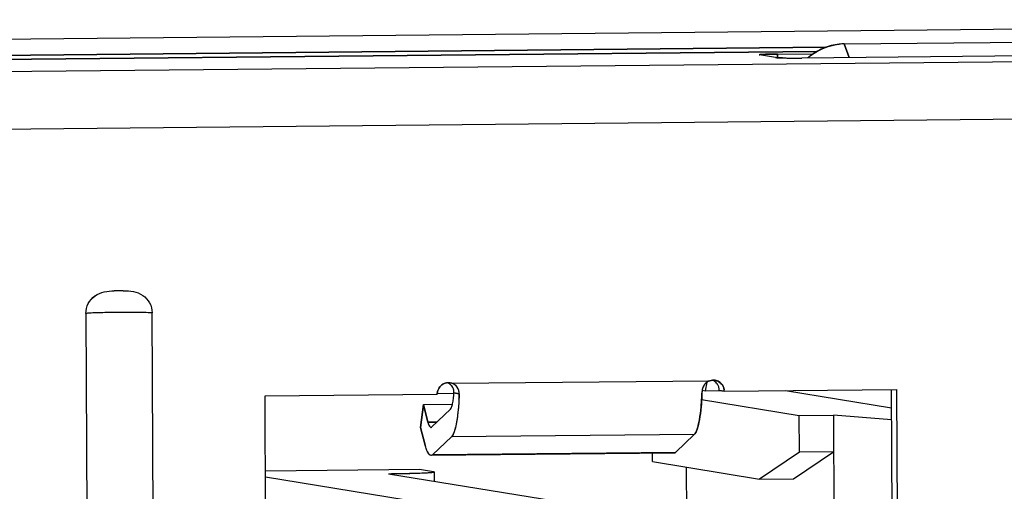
# Model space of a CAD drawing. Header units: millimetres. Extents: x 0 to 1750, y -1720 to 477.
# Tile 14 of 256: x 336 to 345, y -988 to -984. Entities that reach past the tile are written whole.
import ezdxf

# ---------------------------------------------------------------- set-up
doc = ezdxf.new("R2010")
doc.units = ezdxf.units.MM
doc.header["$LTSCALE"] = 92.51
for name, color, linetype in [('101304998_DXF_CONTINUOUS_LINE', 7, 'CONTINUOUS'), ('_101304998_1DXF_CONTINUOUS_LINE', 7, 'CONTINUOUS'), ('DE-11-072043DXF_CONTINUOUS_LINE', 7, 'CONTINUOUS'), ('MANIFOLD_SOLDXF_CONTINUOUS_LINE', 7, 'CONTINUOUS')]:
    doc.layers.add(name, color=color, linetype=linetype)

msp = doc.modelspace()

# ---------------------------------------------------------------- linework, layer by layer
at = {"layer": '101304998_DXF_CONTINUOUS_LINE'}
for p, q in [((343.2494, -984.0433), (346.2009, -984.014)), ((323.5827, -984.4111), (352.3109, -984.126)), ((343.0871, -984.0736), (330.1382, -984.2021)), ((330.2172, -984.2386), (343.0063, -984.1117)), ((343.2494, -984.0433), (343.2957, -984.1652)), ((342.6386, -984.1656), (342.4955, -984.1422)), ((342.6564, -984.1344), (342.9756, -984.1312)), ((342.6566, -984.1655), (342.6564, -984.1344)), ((342.7014, -984.1687), (342.668, -984.1677)), ((347.0033, -984.1285), (342.8712, -984.1695)), ((352.4026, -984.6403), (323.6385, -984.9258)), ((336.4912, -986.4475), (336.5552, -1001.0406)), ((337.1455, -1001.0348), (337.0815, -986.4417)), ((339.7376, -987.0666), (339.7518, -987.0699)), ((339.7518, -987.0699), (342.0516, -987.0471)), ((342.0257, -987.0607), (342.0121, -987.1364)), ((338.0883, -987.1814), (339.6231, -987.1661)), ((338.0978, -989.3303), (338.0883, -987.1814)), ((339.7719, -987.1615), (339.6231, -987.163)), ((339.7718, -987.1563), (339.8183, -987.1639)), ((341.9844, -987.1319), (342.0121, -987.1364)), ((342.0121, -987.1364), (342.1364, -987.1352)), ((342.1364, -987.1334), (342.1811, -987.1407)), ((342.1811, -987.1407), (343.7159, -987.1255)), ((342.7264, -987.1353), (343.6719, -987.2897)), ((343.6911, -991.6661), (343.6712, -987.1257)), ((343.7159, -987.1255), (343.7358, -991.6734)), ((339.4989, -987.2593), (339.4749, -987.4632)), ((339.4989, -987.2593), (339.7581, -987.2568)), ((339.5402, -987.4173), (339.4989, -987.2593)), ((341.9793, -987.2161), (342.8494, -987.3581)), ((339.7398, -987.3011), (339.5739, -987.4599)), ((342.8494, -987.3581), (343.1544, -987.3551)), ((342.8509, -987.683), (342.8494, -987.3581)), ((343.6724, -987.3967), (343.1544, -987.3551)), ((343.1544, -987.3551), (343.1624, -989.1792)), ((339.6193, -987.4165), (339.5402, -987.4173)), ((339.4749, -987.4632), (339.5162, -987.6211)), ((339.5838, -987.7064), (339.7497, -987.5476)), ((341.9141, -987.5261), (339.7497, -987.5476)), ((341.9141, -987.5261), (341.7482, -987.6849)), ((341.7335, -987.692), (339.569, -987.7134)), ((339.5838, -987.7064), (341.7482, -987.6849)), ((341.5402, -987.7687), (341.5399, -987.6939)), ((342.8509, -987.683), (342.4942, -987.9244)), ((342.7992, -987.9214), (343.1558, -987.6799)), ((343.1558, -987.6799), (342.8509, -987.683)), ((341.5402, -987.7687), (342.4942, -987.9244)), ((339.4645, -987.8393), (338.0913, -987.8529)), ((340.6715, -988.1214), (339.1874, -987.8792)), ((339.5898, -987.8597), (339.4645, -987.8393)), ((339.5983, -987.9463), (339.5979, -987.8624)), ((341.8505, -988.9651), (341.8454, -987.8185)), ((338.0915, -987.9048), (339.4909, -988.1331)), ((342.4942, -987.9244), (342.7992, -987.9214))]:
    msp.add_line(p, q, dxfattribs=at)
for centre, radius, start, end in [((343.2542, -984.5199), 0.4767, 90.58188, 95.75308), ((342.7741, -981.0058), 3.1638, 268.68347, 269.06671), ((342.7903, -980.028), 4.1417, 269.06259, 269.35555), ((342.805, -978.611), 5.5587, 269.36876, 269.88318), ((342.8072, -977.727), 6.4428, 269.87909, 270.56896), ((343.2711, -984.562), 0.5229, 127.19607, 131.21227), ((336.7952, -988.6026), 2.3579, 90.97334, 91.24845), ((336.8222, -989.8812), 3.6368, 89.96391, 91.05631), ((339.7218, -987.1614), 0.0961, 94.27862, 99.55988), ((339.7219, -987.163), 0.0978, 90.49843, 94.28413), ((339.7219, -987.1637), 0.0985, 80.83275, 90.49721), ((339.6797, -987.1515), 0.0928, 38.41969, 46.51446), ((342.0834, -987.1404), 0.0986, 90.58516, 94.38121), ((342.0381, -987.1321), 0.0977, 63.25621, 67.16773), ((342.0383, -987.1318), 0.0973, 53.66694, 63.25897), ((342.0834, -987.1383), 0.0965, 80.8066, 90.60877), ((342.036, -987.1335), 0.1003, 18.24723, 26.56074), ((342.0337, -987.1343), 0.1027, 9.57513, 18.26224), ((339.7247, -987.1655), 0.1014, 154.06323, 162.31313), ((342.0867, -987.1456), 0.104, 172.34868, 178.23085), ((342.0357, -987.134), 0.1007, 0.2936, 9.59871), ((342.0812, -987.1412), 0.1, 0.2738, 6.85541)]:
    msp.add_arc(centre, radius, start, end, dxfattribs=at)
for points, knots in [([(342.955, -984.1455), (342.9732, -984.1316), (343.0491, -984.0815), (343.1389, -984.0524), (343.2065, -984.0456)], [0, 0, 0, 0, 0.252214, 1, 1, 1, 1]), ([(342.4955, -984.1422), (342.4946, -984.1421), (342.4938, -984.1419), (342.4922, -984.1414), (342.4923, -984.1411)], [0, 0, 0, 0, 0.718122, 1, 1, 1, 1]), ([(342.4923, -984.1411), (342.4923, -984.1405), (342.4953, -984.1402), (342.4991, -984.1394), (342.5071, -984.1388), (342.5225, -984.1376), (342.5485, -984.1366), (342.5707, -984.1359), (342.5834, -984.1356)], [0, 0, 0, 0, 0.018799, 0.069868, 0.153638, 0.268597, 0.584844, 1, 1, 1, 1]), ([(342.5834, -984.1356), (342.5891, -984.1355), (342.6134, -984.1349), (342.6378, -984.1346), (342.6564, -984.1344)], [0, 0, 0, 0, 0.234628, 1, 1, 1, 1]), ([(342.668, -984.1677), (342.6646, -984.1675), (342.6548, -984.167), (342.645, -984.1666), (342.6386, -984.1656)], [0, 0, 0, 0, 0.342234, 1, 1, 1, 1]), ([(336.4912, -986.4475), (336.4911, -986.4172), (336.5061, -986.3556), (336.5683, -986.2854), (336.6537, -986.2494), (336.714, -986.2459), (336.7439, -986.2453)], [0, 0, 0, 0, 0.251857, 0.502579, 0.751602, 1, 1, 1, 1]), ([(336.8245, -986.2444), (336.8546, -986.2445), (336.9153, -986.2463), (337.0019, -986.2802), (337.0657, -986.3495), (337.0814, -986.4112), (337.0815, -986.4417)], [0, 0, 0, 0, 0.24901, 0.497843, 0.747987, 1, 1, 1, 1]), ([(337.0815, -986.4417), (337.0336, -986.4396), (336.9233, -986.4381), (336.7829, -986.4382), (336.6647, -986.4399), (336.5894, -986.4417), (336.533, -986.4441), (336.5024, -986.4459), (336.4912, -986.4475)], [0, 0, 0, 0, 0.243599, 0.56046, 0.713146, 0.844305, 0.942729, 1, 1, 1, 1]), ([(339.8183, -987.1639), (339.8189, -987.1437), (339.8066, -987.1017), (339.7711, -987.0761), (339.7518, -987.0699)], [0, 0, 0, 0, 0.498813, 1, 1, 1, 1]), ([(339.7718, -987.1563), (339.7729, -987.14), (339.7681, -987.1168), (339.7559, -987.0983), (339.7523, -987.0938)], [0, 0, 0, 0, 0.742371, 1, 1, 1, 1]), ([(342.0516, -987.0471), (342.0339, -987.0532), (342.0013, -987.0764), (341.9861, -987.1131), (341.9836, -987.1318)], [0, 0, 0, 0, 0.498883, 1, 1, 1, 1]), ([(342.0988, -987.043), (342.1193, -987.0464), (342.1593, -987.0674), (342.1779, -987.1085), (342.1804, -987.1293)], [0, 0, 0, 0, 0.497242, 1, 1, 1, 1]), ([(339.7398, -987.3011), (339.7448, -987.2964), (339.7524, -987.2797), (339.7607, -987.2487), (339.7675, -987.2059), (339.7706, -987.1739), (339.7718, -987.1563)], [0, 0, 0, 0, 0.136272, 0.354406, 0.647649, 1, 1, 1, 1]), ([(339.8183, -987.1639), (339.8169, -987.2098), (339.8122, -987.2946), (339.7982, -987.4076), (339.7817, -987.4845), (339.7644, -987.5276), (339.7549, -987.5425), (339.7497, -987.5476)], [0, 0, 0, 0, 0.349439, 0.646402, 0.867389, 0.944827, 1, 1, 1, 1]), ([(341.9827, -987.1424), (341.9824, -987.1544), (341.9806, -987.2003), (341.9777, -987.2463), (341.9745, -987.2802)], [0, 0, 0, 0, 0.259172, 1, 1, 1, 1]), ([(341.9745, -987.2802), (341.971, -987.3189), (341.9627, -987.3861), (341.9483, -987.4526), (341.9389, -987.4799)], [0, 0, 0, 0, 0.572935, 1, 1, 1, 1]), ([(339.5402, -987.4173), (339.5432, -987.4291), (339.5474, -987.4453), (339.5605, -987.4635), (339.5665, -987.4635)], [0, 0, 0, 0, 0.669811, 1, 1, 1, 1]), ([(339.5665, -987.4635), (339.5671, -987.4634), (339.5682, -987.4633), (339.5693, -987.463), (339.5699, -987.4627)], [0, 0, 0, 0, 0.490243, 1, 1, 1, 1]), ([(341.9389, -987.4799), (341.9371, -987.4851), (341.9308, -987.5014), (341.9228, -987.5178), (341.9141, -987.5261)], [0, 0, 0, 0, 0.31457, 1, 1, 1, 1]), ([(339.569, -987.7134), (339.557, -987.7136), (339.5402, -987.6905), (339.527, -987.6585), (339.5197, -987.6345), (339.5162, -987.6211)], [0, 0, 0, 0, 0.32977, 0.62086, 1, 1, 1, 1]), ([(339.5838, -987.7064), (339.5826, -987.7075), (339.5784, -987.7111), (339.573, -987.7134), (339.569, -987.7134)], [0, 0, 0, 0, 0.287069, 1, 1, 1, 1]), ([(341.7482, -987.6849), (341.7471, -987.686), (341.7429, -987.6896), (341.7374, -987.6919), (341.7335, -987.692)], [0, 0, 0, 0, 0.287069, 1, 1, 1, 1]), ([(339.5833, -987.8661), (339.5655, -987.8684), (339.5178, -987.8712), (339.3858, -987.8767), (339.2717, -987.8784), (339.1874, -987.8792)], [0, 0, 0, 0, 0.13625, 0.361456, 1, 1, 1, 1]), ([(339.5979, -987.8624), (339.5979, -987.8638), (339.5906, -987.8647), (339.587, -987.8657), (339.5833, -987.8661)], [0, 0, 0, 0, 0.26926, 1, 1, 1, 1]), ([(339.5898, -987.8597), (339.5918, -987.8601), (339.5941, -987.8606), (339.5979, -987.8616), (339.5979, -987.8624)], [0, 0, 0, 0, 0.717043, 1, 1, 1, 1])]:
    msp.add_open_spline(points, degree=3, knots=knots, dxfattribs=at)
for points in [[(339.6334, -987.1211), (339.6403, -987.107), (339.6509, -987.0941), (339.6635, -987.0847)], [(339.6635, -987.0847), (339.6758, -987.0755), (339.6907, -987.0691), (339.7058, -987.0666)], [(339.7435, -987.0842), (339.7367, -987.0778), (339.7289, -987.0723), (339.7206, -987.0681)], [(342.0516, -987.0471), (342.0594, -987.0444), (342.0676, -987.0427), (342.0759, -987.0421)], [(342.1257, -987.0886), (342.1188, -987.0749), (342.1084, -987.0625), (342.096, -987.0534)], [(339.6231, -987.1661), (339.6231, -987.1555), (339.6248, -987.1448), (339.628, -987.1347)], [(339.5699, -987.4627), (339.5714, -987.4621), (339.5727, -987.4611), (339.5739, -987.4599)]]:
    msp.add_open_spline(points, degree=3, dxfattribs=at)
at = {"layer": '_101304998_1DXF_CONTINUOUS_LINE'}
for p, q in [((343.2494, -984.0433), (346.2009, -984.014)), ((343.2957, -984.1652), (343.2494, -984.0433)), ((339.7719, -987.1615), (339.6231, -987.163)), ((342.7264, -987.1353), (343.6719, -987.2897)), ((341.9793, -987.2161), (342.8494, -987.3581)), ((342.8494, -987.3581), (343.1544, -987.3551)), ((342.8509, -987.683), (342.8494, -987.3581)), ((343.6724, -987.3967), (343.1544, -987.3551)), ((343.1544, -987.3551), (343.1624, -989.1792)), ((341.5402, -987.7687), (341.5399, -987.6939)), ((342.8509, -987.683), (342.4942, -987.9244)), ((342.7992, -987.9214), (343.1558, -987.6799)), ((343.1558, -987.6799), (342.8509, -987.683)), ((341.5402, -987.7687), (342.4942, -987.9244)), ((339.4645, -987.8393), (338.0913, -987.8529)), ((340.6715, -988.1214), (339.1874, -987.8792)), ((339.5898, -987.8597), (339.4645, -987.8393)), ((339.5983, -987.9463), (339.5979, -987.8624)), ((341.8505, -988.9651), (341.8454, -987.8185)), ((338.0915, -987.9048), (339.4909, -988.1331)), ((342.4942, -987.9244), (342.7992, -987.9214))]:
    msp.add_line(p, q, dxfattribs=at)
for centre, radius, start, end in [((343.2542, -984.5218), 0.4785, 90.57674, 95.72855), ((343.2715, -984.5626), 0.5236, 129.83344, 131.23819)]:
    msp.add_arc(centre, radius, start, end, dxfattribs=at)
for points, knots in [([(343.2065, -984.0456), (343.1574, -984.0505), (343.0599, -984.0758), (342.9743, -984.1287), (342.9361, -984.1605)], [0, 0, 0, 0, 0.498279, 1, 1, 1, 1]), ([(339.5505, -987.8691), (339.5296, -987.8706), (339.4803, -987.8729), (339.3593, -987.8769), (339.2592, -987.8785), (339.1874, -987.8792)], [0, 0, 0, 0, 0.173241, 0.406849, 1, 1, 1, 1]), ([(339.5979, -987.8624), (339.5979, -987.8628), (339.5967, -987.8636), (339.5945, -987.8642), (339.5906, -987.8651), (339.5828, -987.8663), (339.5692, -987.8677), (339.5574, -987.8686), (339.5505, -987.8691)], [0, 0, 0, 0, 0.023323, 0.073175, 0.152846, 0.262737, 0.572648, 1, 1, 1, 1])]:
    msp.add_open_spline(points, degree=3, knots=knots, dxfattribs=at)
at = {"layer": 'DE-11-072043DXF_CONTINUOUS_LINE'}
msp.add_line((353.4876, -983.8276), (322.6442, -984.1337), dxfattribs=at)
at = {"layer": 'MANIFOLD_SOLDXF_CONTINUOUS_LINE'}
for p, q in [((323.5827, -984.4111), (352.3109, -984.126)), ((330.1395, -984.2021), (343.0871, -984.0736)), ((343.0063, -984.1117), (330.2172, -984.2386)), ((342.4922, -984.1411), (342.4955, -984.1422)), ((342.6386, -984.1656), (342.4955, -984.1422)), ((342.6564, -984.1344), (342.9756, -984.1312)), ((342.6564, -984.1344), (342.6566, -984.1671)), ((342.6671, -984.1676), (342.668, -984.1677)), ((342.7207, -984.1691), (342.7225, -984.1691)), ((342.792, -984.1698), (342.7936, -984.1698)), ((347.0033, -984.1285), (342.8712, -984.1695)), ((352.4026, -984.6403), (323.6385, -984.9258)), ((336.4912, -986.4475), (336.5552, -1001.0406)), ((337.1455, -1001.0348), (337.0815, -986.4417)), ((339.7518, -987.0699), (342.0516, -987.0471)), ((342.0257, -987.0607), (342.0121, -987.1364)), ((338.0883, -987.1814), (339.6231, -987.1661)), ((338.0978, -989.3303), (338.0883, -987.1814)), ((339.8183, -987.1639), (339.7718, -987.1563)), ((341.9844, -987.1319), (342.0121, -987.1364)), ((342.0121, -987.1364), (342.1364, -987.1352)), ((342.1811, -987.1407), (342.1364, -987.1334)), ((342.1811, -987.1407), (343.7159, -987.1255)), ((343.6911, -991.6661), (343.6712, -987.126)), ((343.7159, -987.1255), (343.7358, -991.6734)), ((339.4749, -987.4632), (339.4989, -987.2593)), ((339.4989, -987.2593), (339.7581, -987.2568)), ((339.4989, -987.2593), (339.5402, -987.4173)), ((339.5739, -987.4599), (339.7398, -987.3011)), ((339.5402, -987.4173), (339.6193, -987.4165)), ((339.5162, -987.6211), (339.4749, -987.4632)), ((339.7497, -987.5476), (339.5838, -987.7064)), ((341.9141, -987.5261), (339.7497, -987.5476)), ((341.7482, -987.6849), (341.9141, -987.5261)), ((341.7335, -987.692), (339.569, -987.7134)), ((339.5838, -987.7064), (341.7482, -987.6849))]:
    msp.add_line(p, q, dxfattribs=at)
for centre, radius, start, end in [((342.8071, -977.7002), 6.4696, 269.88064, 270.56768), ((336.7787, -987.9071), 1.6623, 90.81127, 91.20128), ((336.8432, -992.0519), 5.8076, 90.22878, 90.86791), ((336.8254, -987.858), 1.6136, 90.03017, 90.19304), ((339.7229, -987.1643), 0.0993, 126.33298, 127.24985), ((339.7221, -987.1627), 0.0975, 94.27884, 99.61314), ((339.722, -987.1618), 0.0966, 90.57251, 94.27843), ((339.6773, -987.1547), 0.0968, 63.77867, 66.84033), ((339.722, -987.1621), 0.0969, 72.07752, 90.5608), ((339.6791, -987.152), 0.0935, 38.45938, 46.49044), ((342.0875, -987.1453), 0.1048, 155.62883, 163.26521), ((342.0883, -987.1458), 0.1057, 148.90021, 155.58481), ((342.0904, -987.147), 0.1081, 147.53611, 148.92045), ((342.0911, -987.1474), 0.109, 141.68004, 147.53827), ((342.0895, -987.1462), 0.1069, 140.18472, 141.67627), ((342.0865, -987.1436), 0.103, 133.07552, 140.21915), ((342.0834, -987.1395), 0.0977, 94.38906, 108.98165), ((342.0833, -987.1387), 0.0969, 81.72172, 94.34983), ((342.0385, -987.1313), 0.0969, 64.37018, 66.80321), ((342.0382, -987.1319), 0.0976, 55.7137, 64.35614), ((342.0381, -987.1321), 0.0977, 53.65959, 55.71493), ((342.0382, -987.132), 0.0976, 51.40689, 53.65986), ((342.0371, -987.133), 0.0991, 34.28597, 51.33838), ((342.0366, -987.1334), 0.0997, 25.73892, 34.25354), ((342.036, -987.1336), 0.1004, 18.34089, 25.72891), ((342.0346, -987.134), 0.1017, 0.29176, 18.27181), ((339.7254, -987.1658), 0.1023, 162.27603, 180.19597), ((339.7246, -987.1656), 0.1015, 153.97407, 162.22012), ((339.7243, -987.1655), 0.1011, 153.11881, 153.96334), ((337.3584, -987.09), 2.461, 357.16953, 357.71896), ((337.265, -987.0862), 2.5545, 357.71841, 358.25757), ((342.0887, -987.1457), 0.106, 172.46916, 178.24772), ((342.0891, -987.1457), 0.1064, 170.76118, 172.47398), ((342.0886, -987.1456), 0.1059, 163.26569, 170.76229), ((339.5658, -987.4532), 0.0104, 293.22557, 295.50865)]:
    msp.add_arc(centre, radius, start, end, dxfattribs=at)
for points, knots in [([(342.5628, -984.1362), (342.5534, -984.1364), (342.5368, -984.137), (342.5175, -984.138), (342.5056, -984.1389), (342.4994, -984.1394), (342.4953, -984.14), (342.4931, -984.1404), (342.4925, -984.1408)], [0, 0, 0, 0, 0.399271, 0.706521, 0.821565, 0.90925, 0.968806, 1, 1, 1, 1]), ([(342.6564, -984.1344), (342.648, -984.1345), (342.6167, -984.1349), (342.5855, -984.1355), (342.5628, -984.1362)], [0, 0, 0, 0, 0.271106, 1, 1, 1, 1]), ([(342.6386, -984.1656), (342.6422, -984.1661), (342.6517, -984.1669), (342.6612, -984.1674), (342.6671, -984.1676)], [0, 0, 0, 0, 0.376537, 1, 1, 1, 1]), ([(342.668, -984.1677), (342.6717, -984.1678), (342.6892, -984.1685), (342.7068, -984.1689), (342.7207, -984.1691)], [0, 0, 0, 0, 0.211936, 1, 1, 1, 1]), ([(342.7225, -984.1691), (342.7279, -984.1692), (342.7511, -984.1696), (342.7743, -984.1697), (342.792, -984.1698)], [0, 0, 0, 0, 0.233346, 1, 1, 1, 1]), ([(336.4912, -986.4475), (336.4911, -986.4173), (336.5061, -986.3558), (336.568, -986.2856), (336.6534, -986.2494), (336.7139, -986.2459), (336.7439, -986.2452)], [0, 0, 0, 0, 0.251198, 0.501497, 0.750676, 1, 1, 1, 1]), ([(336.8245, -986.2444), (336.8548, -986.2444), (336.9155, -986.2463), (337.0022, -986.2803), (337.0658, -986.3498), (337.0814, -986.4113), (337.0815, -986.4417)], [0, 0, 0, 0, 0.249934, 0.498927, 0.748647, 1, 1, 1, 1]), ([(336.7506, -986.4388), (336.7205, -986.4391), (336.6647, -986.4399), (336.5894, -986.4418), (336.5376, -986.4438), (336.507, -986.4458), (336.4957, -986.4469), (336.4912, -986.4475)], [0, 0, 0, 0, 0.347384, 0.645777, 0.869665, 0.94741, 1, 1, 1, 1]), ([(337.0815, -986.4417), (337.0336, -986.4396), (336.9233, -986.4381), (336.813, -986.4381), (336.7506, -986.4388)], [0, 0, 0, 0, 0.434595, 1, 1, 1, 1]), ([(339.8183, -987.1639), (339.8186, -987.1537), (339.816, -987.133), (339.8021, -987.105), (339.7803, -987.0826), (339.7616, -987.0731), (339.7518, -987.0699)], [0, 0, 0, 0, 0.249035, 0.498831, 0.749297, 1, 1, 1, 1]), ([(339.7697, -987.1296), (339.7689, -987.1264), (339.7652, -987.1136), (339.7586, -987.1017), (339.7524, -987.0938)], [0, 0, 0, 0, 0.247678, 1, 1, 1, 1]), ([(342.1637, -987.0845), (342.1563, -987.0737), (342.137, -987.0548), (342.1118, -987.0451), (342.0988, -987.043)], [0, 0, 0, 0, 0.501166, 1, 1, 1, 1]), ([(342.1811, -987.1407), (342.1811, -987.1308), (342.1781, -987.1109), (342.1693, -987.0927), (342.1637, -987.0845)], [0, 0, 0, 0, 0.501027, 1, 1, 1, 1]), ([(339.7398, -987.3011), (339.7419, -987.2991), (339.7459, -987.2934), (339.7532, -987.2772), (339.7607, -987.2486), (339.7676, -987.206), (339.7706, -987.1739), (339.7718, -987.1563)], [0, 0, 0, 0, 0.058456, 0.136868, 0.354877, 0.647684, 1, 1, 1, 1]), ([(339.7718, -987.1563), (339.7723, -987.1496), (339.7719, -987.1406), (339.7702, -987.1318), (339.7697, -987.1296)], [0, 0, 0, 0, 0.746759, 1, 1, 1, 1]), ([(341.9745, -987.2802), (341.9755, -987.2693), (341.9794, -987.2234), (341.9817, -987.1774), (341.9827, -987.1424)], [0, 0, 0, 0, 0.238922, 1, 1, 1, 1]), ([(339.8164, -987.2115), (339.816, -987.2198), (339.8142, -987.252), (339.8118, -987.2842), (339.8095, -987.308)], [0, 0, 0, 0, 0.258446, 1, 1, 1, 1]), ([(341.9389, -987.4799), (341.9431, -987.4676), (341.9509, -987.4396), (341.9644, -987.3732), (341.971, -987.3189), (341.9745, -987.2802)], [0, 0, 0, 0, 0.19321, 0.427225, 1, 1, 1, 1]), ([(339.8095, -987.308), (339.8067, -987.3371), (339.8004, -987.3902), (339.7872, -987.4605), (339.7734, -987.5076), (339.7603, -987.5345), (339.7533, -987.544), (339.7497, -987.5476)], [0, 0, 0, 0, 0.351873, 0.642092, 0.859312, 0.938964, 1, 1, 1, 1]), ([(339.5402, -987.4173), (339.5419, -987.424), (339.5455, -987.436), (339.5521, -987.452), (339.5605, -987.4635), (339.5665, -987.4635)], [0, 0, 0, 0, 0.379475, 0.670198, 1, 1, 1, 1]), ([(339.5702, -987.4626), (339.5712, -987.4621), (339.5725, -987.4612), (339.5736, -987.4602), (339.5739, -987.4599)], [0, 0, 0, 0, 0.729275, 1, 1, 1, 1]), ([(341.9141, -987.5261), (341.9194, -987.521), (341.929, -987.5059), (341.9355, -987.4896), (341.9389, -987.4799)], [0, 0, 0, 0, 0.415921, 1, 1, 1, 1]), ([(339.569, -987.7134), (339.564, -987.7135), (339.5558, -987.7091), (339.5477, -987.6998), (339.5378, -987.6845), (339.5267, -987.658), (339.5197, -987.6346), (339.5162, -987.6211)], [0, 0, 0, 0, 0.135502, 0.226338, 0.337403, 0.624816, 1, 1, 1, 1]), ([(339.5838, -987.7064), (339.5826, -987.7075), (339.5784, -987.7111), (339.573, -987.7134), (339.569, -987.7134)], [0, 0, 0, 0, 0.28741, 1, 1, 1, 1]), ([(341.7335, -987.692), (341.7347, -987.692), (341.7403, -987.6912), (341.7451, -987.6879), (341.7482, -987.6849)], [0, 0, 0, 0, 0.225762, 1, 1, 1, 1])]:
    msp.add_open_spline(points, degree=3, knots=knots, dxfattribs=at)
for points in [[(339.6628, -987.0853), (339.6509, -987.0943), (339.6409, -987.1064), (339.6341, -987.1198)], [(339.7058, -987.0666), (339.6909, -987.0691), (339.6763, -987.0753), (339.6641, -987.0843)], [(339.7435, -987.0842), (339.7366, -987.0776), (339.7286, -987.0721), (339.72, -987.0678)], [(342.0516, -987.0471), (342.0386, -987.0516), (342.0263, -987.059), (342.0162, -987.0684)], [(339.5665, -987.4635), (339.5677, -987.4634), (339.5688, -987.4632), (339.5699, -987.4627)]]:
    msp.add_open_spline(points, degree=3, dxfattribs=at)

doc.saveas('drawing.dxf')
